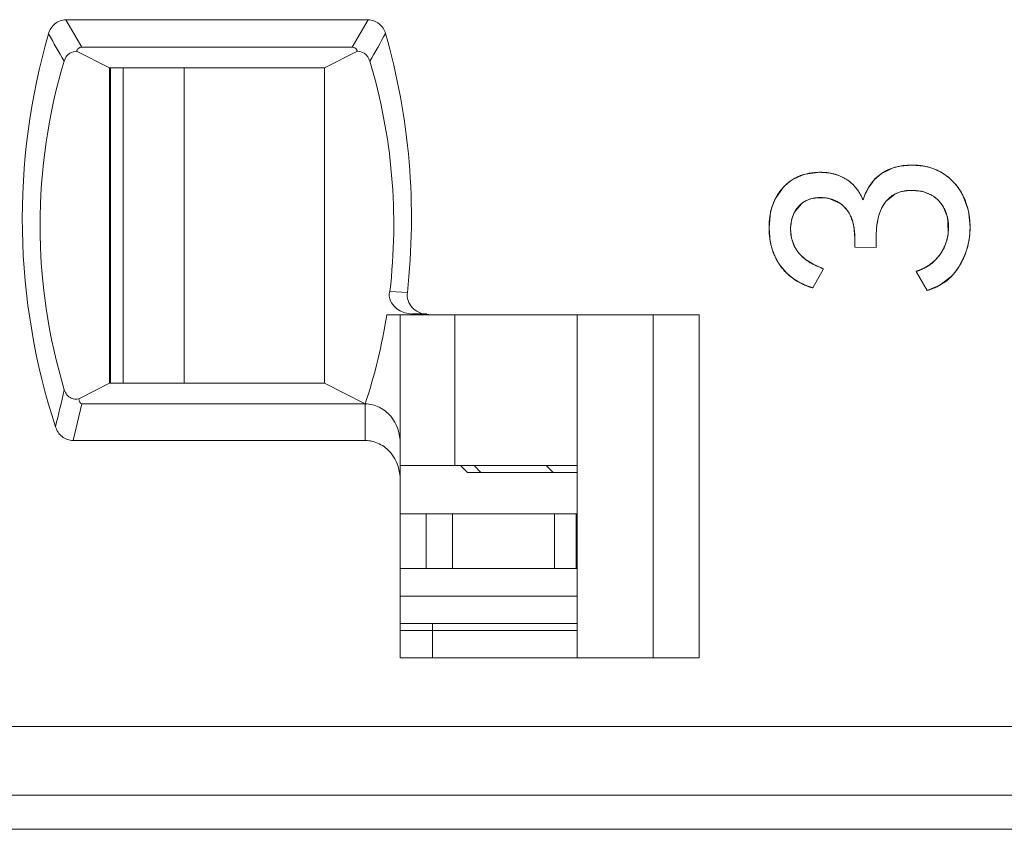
# Model space of a CAD drawing. Header units: inches. Extents: x 1617 to 2044, y 173 to 473.
# Tile 16 of 29: x 1785.98 to 1793.15, y 398.65 to 404.55. Entities that reach past the tile are written whole.
import ezdxf

# ---------------------------------------------------------------- set-up
doc = ezdxf.new("R2010")
doc.units = ezdxf.units.IN
doc.header["$LTSCALE"] = 23.1
doc.header["$MEASUREMENT"] = 0
doc.layers.get('0').update_dxf_attribs({"lineweight": 18})
for name, color, linetype, lineweight in [('1_27', 7, 'Continuous', 18), ('1_33', 7, 'Continuous', 18), ('1_47', 7, 'Continuous', 18), ('1_6', 7, 'Continuous', 18)]:
    doc.layers.add(name, color=color, linetype=linetype, lineweight=lineweight)

msp = doc.modelspace()

# ---------------------------------------------------------------- linework, layer by layer
at = {"color": 0, "linetype": 'Continuous', "lineweight": 0}
for p, q in [((1792.3914, 403.4869), (1792.4799, 403.4947)), ((1792.4799, 403.4947), (1792.5683, 403.487)), ((1791.6161, 403.3927), (1791.6735, 403.42)), ((1791.7045, 403.4296), (1791.8105, 403.4423)), ((1791.8105, 403.4423), (1791.8802, 403.4366)), ((1792.2066, 403.3887), (1792.2548, 403.4317)), ((1792.2548, 403.4317), (1792.3412, 403.4743)), ((1792.3412, 403.4743), (1792.3914, 403.4869)), ((1792.5683, 403.487), (1792.6186, 403.4745)), ((1792.0473, 403.3553), (1792.089, 403.3049)), ((1792.1614, 403.3271), (1792.1931, 403.373)), ((1791.4847, 403.2518), (1791.5408, 403.3317)), ((1792.089, 403.3049), (1792.1228, 403.2406)), ((1792.3553, 403.2838), (1792.2915, 403.2321)), ((1792.3838, 403.2961), (1792.3553, 403.2838)), ((1792.4401, 403.3084), (1792.3938, 403.2993)), ((1792.4779, 403.3104), (1792.4678, 403.3102)), ((1792.5375, 403.3056), (1792.4779, 403.3104)), ((1792.6212, 403.2764), (1792.5579, 403.3014)), ((1791.4586, 403.188), (1791.4847, 403.2518)), ((1791.6741, 403.2133), (1791.6217, 403.1486)), ((1791.8549, 403.2551), (1791.7955, 403.2575)), ((1791.9562, 403.2157), (1791.8821, 403.2496)), ((1792.8534, 403.2677), (1792.8868, 403.1772)), ((1791.4379, 403.0388), (1791.4495, 403.1531)), ((1791.6217, 403.1486), (1791.6019, 403.0934)), ((1792.0019, 403.1724), (1791.9791, 403.1972)), ((1792.7332, 403.1276), (1792.7175, 403.1698)), ((1792.8949, 403.1393), (1792.9028, 403.0426)), ((1791.6019, 403.0934), (1791.5958, 403.0498)), ((1792.7421, 402.9871), (1792.7417, 403.0892)), ((1791.4472, 402.9367), (1791.4379, 403.0388)), ((1791.5951, 403.0291), (1791.6021, 402.9623)), ((1792.0627, 402.965), (1792.0554, 403.0462)), ((1791.6021, 402.9623), (1791.6227, 402.9039)), ((1792.0627, 402.8971), (1792.0627, 402.965)), ((1792.2179, 402.9553), (1792.2179, 402.8952)), ((1791.6572, 402.8515), (1791.7046, 402.8068)), ((1792.2179, 402.8952), (1792.0627, 402.8971)), ((1791.7046, 402.8068), (1791.7641, 402.7696)), ((1792.8672, 402.8457), (1792.8233, 402.7565)), ((1791.5698, 402.7058), (1791.5184, 402.7642)), ((1791.7561, 402.6003), (1791.8357, 402.74)), ((1791.7641, 402.7696), (1791.8357, 402.74)), ((1792.5109, 402.7206), (1792.5905, 402.5809)), ((1792.8233, 402.7565), (1792.7846, 402.7034)), ((1792.7648, 402.6819), (1792.6833, 402.6195)), ((1792.6833, 402.6195), (1792.5905, 402.5809)), ((1743.2702, 398.6545), (1839.8702, 398.6545))]:
    msp.add_line(p, q, dxfattribs=at)
for centre, radius, start, end in [((1791.7914, 403.0918), 0.3488, 104.41491, 109.74637), ((1791.8209, 403.0864), 0.3552, 75.32345, 80.39287), ((1791.8248, 403.1022), 0.3389, 72.58494, 75.28185), ((1791.825, 403.1029), 0.3381, 69.59014, 72.58604), ((1792.5004, 403.1054), 0.3875, 68.50676, 72.23662), ((1792.5042, 403.1145), 0.3777, 57.37494, 68.54485), ((1792.5037, 403.1146), 0.3779, 51.70152, 57.30197), ((1791.7941, 403.0964), 0.3457, 120.99997, 137.11039), ((1791.8286, 403.1117), 0.3287, 58.82337, 69.63844), ((1792.4607, 403.1569), 0.344, 137.62359, 141.0718), ((1792.4925, 403.1003), 0.3961, 47.16581, 51.71036), ((1792.4849, 403.092), 0.4072, 45.14671, 47.17794), ((1792.4752, 403.0825), 0.4209, 37.74566, 45.11987), ((1792.5336, 403.1096), 0.4312, 153.97393, 162.31498), ((1792.5229, 403.1147), 0.4193, 152.05273, 153.95544), ((1792.5142, 403.1193), 0.4095, 149.49886, 152.05599), ((1792.4566, 403.086), 0.2223, 106.39398, 109.11883), ((1792.4749, 402.9896), 0.3207, 94.76018, 96.22023), ((1792.4764, 402.9708), 0.3396, 93.28301, 94.75951), ((1792.4777, 402.9476), 0.3628, 91.57087, 93.27972), ((1792.4882, 403.0145), 0.2953, 76.34937, 80.38255), ((1792.4672, 403.0761), 0.4311, 34.96467, 37.7683), ((1792.4648, 403.0744), 0.434, 31.33741, 34.9651), ((1792.4655, 403.0748), 0.4332, 26.43538, 31.34118), ((1791.7973, 403.0602), 0.1965, 120.00742, 128.82935), ((1791.8183, 402.9991), 0.2586, 75.71008, 81.87591), ((1791.8301, 403.0362), 0.2194, 47.22115, 54.90907), ((1791.8758, 403.0605), 0.4362, 165.1186, 167.74641), ((1791.8514, 403.0669), 0.411, 162.87738, 165.11325), ((1792.4761, 403.0577), 0.2662, 24.90363, 29.22876), ((1792.4011, 403.0537), 0.5012, 9.84201, 14.26635), ((1792.4302, 403.0406), 0.3152, 11.51694, 16.03646), ((1792.4197, 403.0383), 0.326, 8.97293, 11.52952), ((1791.9262, 403.029), 0.3311, 176.39762, 179.99231), ((1792.3202, 403.0448), 0.5826, 350.27643, 359.7788), ((1791.9358, 403.0301), 0.4974, 190.82924, 194.07814), ((1792.4159, 403.0354), 0.3298, 337.18608, 351.56659), ((1792.3382, 403.0419), 0.5644, 346.9481, 349.33793), ((1792.3326, 403.043), 0.5701, 349.33536, 350.24952), ((1791.8527, 403.0181), 0.2569, 206.40725, 220.43819), ((1792.372, 403.0321), 0.5291, 339.37279, 340.18045), ((1792.356, 403.0375), 0.5461, 340.21122, 346.97381), ((1792.4025, 403.0565), 0.3531, 303.65466, 308.258), ((1792.4079, 403.0498), 0.3445, 308.24089, 315.19484), ((1791.8655, 403.0226), 0.4333, 226.96725, 231.56523), ((1792.4094, 403.0415), 0.3366, 287.55818, 294.52059), ((1792.4043, 403.053), 0.3492, 294.49665, 298.65341), ((1792.402, 403.0572), 0.354, 298.65087, 303.65963), ((1792.4778, 402.9646), 0.4029, 315.43075, 319.58525), ((1791.883, 403.0449), 0.4617, 231.58762, 238.89483), ((1791.8908, 403.0572), 0.4762, 238.85918, 239.85862), ((1791.8928, 403.0607), 0.4803, 239.86063, 242.54544), ((1791.8942, 403.0635), 0.4834, 242.5443, 245.71035), ((1791.8915, 403.057), 0.4763, 245.68754, 253.48739)]:
    msp.add_arc(centre, radius, start, end, dxfattribs=at)
for points, knots in [([(1792.4799, 403.4947), (1792.4688, 403.4947), (1792.4469, 403.494), (1792.4154, 403.4911), (1792.3903, 403.487), (1792.3709, 403.4827), (1792.3566, 403.479), (1792.3427, 403.4748), (1792.3292, 403.4702), (1792.3159, 403.465), (1792.3052, 403.4603), (1792.2967, 403.4563), (1792.2905, 403.4531), (1792.2843, 403.4499), (1792.2793, 403.447), (1792.2753, 403.4447), (1792.2723, 403.4429), (1792.2693, 403.4411), (1792.2664, 403.4393), (1792.2639, 403.4378), (1792.262, 403.4365), (1792.2606, 403.4356), (1792.2594, 403.4348), (1792.2584, 403.4341), (1792.2577, 403.4336), (1792.257, 403.4332), (1792.2564, 403.4327), (1792.2559, 403.4324), (1792.2556, 403.4322), (1792.2554, 403.4321), (1792.2552, 403.4319), (1792.255, 403.4318), (1792.2549, 403.4318), (1792.2549, 403.4317), (1792.2548, 403.4317), (1792.2548, 403.4317)], [0, 0, 0, 0, 0.125, 0.25, 0.375, 0.437501, 0.500001, 0.562501, 0.625001, 0.687501, 0.750001, 0.781251, 0.812501, 0.843751, 0.875001, 0.890626, 0.906251, 0.921876, 0.937501, 0.953126, 0.960939, 0.968751, 0.976564, 0.98047, 0.984376, 0.988282, 0.992189, 0.994142, 0.996095, 0.997071, 0.998048, 0.999025, 0.999513, 0.999757, 1, 1, 1, 1]), ([(1792.7078, 403.4326), (1792.6998, 403.4378), (1792.6834, 403.4475), (1792.6578, 403.4601), (1792.6354, 403.469), (1792.617, 403.4751), (1792.6029, 403.4792), (1792.5885, 403.4829), (1792.5738, 403.486), (1792.5589, 403.4887), (1792.5462, 403.4905), (1792.5359, 403.4917), (1792.5281, 403.4925), (1792.5203, 403.4932), (1792.5137, 403.4936), (1792.5083, 403.4939), (1792.5043, 403.4941), (1792.5003, 403.4943), (1792.4963, 403.4944), (1792.4929, 403.4945), (1792.4902, 403.4946), (1792.4881, 403.4946), (1792.4864, 403.4946), (1792.4851, 403.4947), (1792.484, 403.4947), (1792.483, 403.4947), (1792.4821, 403.4947), (1792.4815, 403.4947), (1792.481, 403.4947), (1792.4807, 403.4947), (1792.4804, 403.4947), (1792.4802, 403.4947), (1792.4801, 403.4947), (1792.48, 403.4947), (1792.4799, 403.4947), (1792.4799, 403.4947)], [0, 0, 0, 0, 0.125, 0.25, 0.375, 0.437501, 0.500001, 0.562501, 0.625001, 0.687501, 0.750001, 0.781251, 0.812501, 0.843751, 0.875001, 0.890626, 0.906251, 0.921876, 0.937501, 0.953126, 0.960939, 0.968751, 0.976564, 0.98047, 0.984376, 0.988282, 0.992189, 0.994142, 0.996095, 0.997071, 0.998048, 0.999025, 0.999513, 0.999757, 1, 1, 1, 1]), ([(1791.8105, 403.4423), (1791.7966, 403.4423), (1791.7694, 403.4411), (1791.7307, 403.436), (1791.7001, 403.4288), (1791.6766, 403.4213), (1791.6595, 403.4148), (1791.6429, 403.4075), (1791.6268, 403.3993), (1791.6112, 403.3902), (1791.5986, 403.3819), (1791.5888, 403.3748), (1791.5816, 403.3693), (1791.5745, 403.3636), (1791.5687, 403.3587), (1791.5641, 403.3546), (1791.5606, 403.3515), (1791.5573, 403.3483), (1791.5539, 403.3451), (1791.5511, 403.3424), (1791.5489, 403.3402), (1791.5473, 403.3385), (1791.5459, 403.3371), (1791.5449, 403.336), (1791.544, 403.3351), (1791.5432, 403.3343), (1791.5426, 403.3336), (1791.542, 403.333), (1791.5417, 403.3326), (1791.5414, 403.3323), (1791.5412, 403.3321), (1791.5411, 403.3319), (1791.5409, 403.3318), (1791.5409, 403.3317), (1791.5408, 403.3317), (1791.5408, 403.3317), (1791.5408, 403.3317)], [0, 0, 0, 0, 0.125, 0.25, 0.375, 0.437501, 0.500001, 0.562501, 0.625001, 0.687501, 0.750001, 0.781251, 0.812501, 0.843751, 0.875001, 0.890626, 0.906251, 0.921876, 0.937501, 0.953126, 0.960939, 0.968751, 0.976564, 0.98047, 0.984376, 0.988282, 0.992189, 0.994142, 0.996095, 0.997071, 0.998048, 0.999025, 0.999513, 0.999757, 0.999997, 1, 1, 1, 1]), ([(1791.9987, 403.3929), (1791.9919, 403.397), (1791.9781, 403.4047), (1791.9565, 403.4148), (1791.9379, 403.4219), (1791.9226, 403.4267), (1791.9109, 403.43), (1791.8991, 403.4329), (1791.887, 403.4354), (1791.8747, 403.4375), (1791.8644, 403.439), (1791.856, 403.4399), (1791.8496, 403.4406), (1791.8432, 403.4411), (1791.8379, 403.4415), (1791.8335, 403.4417), (1791.8303, 403.4419), (1791.827, 403.442), (1791.8238, 403.4421), (1791.821, 403.4422), (1791.8188, 403.4422), (1791.8172, 403.4422), (1791.8158, 403.4423), (1791.8147, 403.4423), (1791.8138, 403.4423), (1791.813, 403.4423), (1791.8123, 403.4423), (1791.8118, 403.4423), (1791.8114, 403.4423), (1791.8111, 403.4423), (1791.8109, 403.4423), (1791.8108, 403.4423), (1791.8106, 403.4423), (1791.8106, 403.4423), (1791.8105, 403.4423), (1791.8105, 403.4423)], [0, 0, 0, 0, 0.125, 0.25, 0.375, 0.4375, 0.500001, 0.562501, 0.625001, 0.687501, 0.750001, 0.781251, 0.812501, 0.843751, 0.875001, 0.890626, 0.906251, 0.921876, 0.937501, 0.953126, 0.960939, 0.968751, 0.976564, 0.98047, 0.984376, 0.988282, 0.992189, 0.994142, 0.996095, 0.997071, 0.998048, 0.999024, 0.999513, 0.999757, 1, 1, 1, 1]), ([(1792.8534, 403.2677), (1792.8493, 403.2763), (1792.8406, 403.293), (1792.826, 403.3168), (1792.8127, 403.3356), (1792.8013, 403.35), (1792.7923, 403.3604), (1792.7831, 403.3706), (1792.7734, 403.3804), (1792.7634, 403.3899), (1792.7548, 403.3976), (1792.7477, 403.4035), (1792.7422, 403.4079), (1792.7367, 403.4122), (1792.7321, 403.4158), (1792.7283, 403.4185), (1792.7254, 403.4206), (1792.7226, 403.4227), (1792.7197, 403.4247), (1792.7172, 403.4264), (1792.7153, 403.4277), (1792.7138, 403.4287), (1792.7125, 403.4295), (1792.7116, 403.4301), (1792.7108, 403.4306), (1792.7101, 403.4311), (1792.7094, 403.4315), (1792.7089, 403.4319), (1792.7086, 403.4321), (1792.7084, 403.4322), (1792.7082, 403.4323), (1792.708, 403.4324), (1792.7079, 403.4325), (1792.7079, 403.4325), (1792.7078, 403.4326), (1792.7078, 403.4326)], [0, 0, 0, 0, 0.125, 0.25, 0.375, 0.437501, 0.500001, 0.562501, 0.625001, 0.687501, 0.750001, 0.781251, 0.812501, 0.843751, 0.875001, 0.890626, 0.906251, 0.921876, 0.937501, 0.953126, 0.960939, 0.968751, 0.976564, 0.98047, 0.984376, 0.988282, 0.992189, 0.994142, 0.996095, 0.997071, 0.998048, 0.999025, 0.999513, 0.999757, 1, 1, 1, 1]), ([(1792.1228, 403.2406), (1792.1193, 403.2491), (1792.1118, 403.2657), (1792.0993, 403.2889), (1792.0879, 403.3069), (1792.0781, 403.3204), (1792.0705, 403.3301), (1792.0626, 403.3394), (1792.0544, 403.3483), (1792.0459, 403.3568), (1792.0385, 403.3635), (1792.0325, 403.3687), (1792.0279, 403.3725), (1792.0232, 403.3761), (1792.0193, 403.3791), (1792.0161, 403.3814), (1792.0137, 403.3831), (1792.0112, 403.3848), (1792.0088, 403.3865), (1792.0067, 403.3879), (1792.005, 403.3889), (1792.0038, 403.3897), (1792.0027, 403.3904), (1792.0019, 403.3909), (1792.0013, 403.3913), (1792.0006, 403.3917), (1792.0001, 403.392), (1791.9997, 403.3923), (1791.9994, 403.3925), (1791.9992, 403.3926), (1791.999, 403.3927), (1791.9989, 403.3928), (1791.9988, 403.3928), (1791.9988, 403.3929), (1791.9987, 403.3929), (1791.9987, 403.3929), (1791.9987, 403.3929)], [0, 0, 0, 0, 0.125, 0.25, 0.375, 0.437501, 0.500001, 0.562501, 0.625001, 0.687501, 0.750001, 0.781251, 0.812501, 0.843751, 0.875001, 0.890626, 0.906251, 0.921876, 0.937501, 0.953126, 0.960939, 0.968751, 0.976564, 0.98047, 0.984376, 0.988282, 0.992189, 0.994142, 0.996095, 0.997072, 0.998048, 0.999025, 0.999513, 0.999757, 0.999996, 1, 1, 1, 1]), ([(1791.5408, 403.3317), (1791.5322, 403.3225), (1791.5162, 403.3033), (1791.4953, 403.2723), (1791.4805, 403.2446), (1791.4703, 403.2213), (1791.4635, 403.2033), (1791.4575, 403.1847), (1791.4523, 403.1656), (1791.4478, 403.1459), (1791.4448, 403.129), (1791.4428, 403.1152), (1791.4415, 403.1047), (1791.4404, 403.0941), (1791.4396, 403.0851), (1791.4391, 403.0778), (1791.4388, 403.0724), (1791.4385, 403.0669), (1791.4383, 403.0613), (1791.4382, 403.0567), (1791.4381, 403.0529), (1791.438, 403.0501), (1791.438, 403.0478), (1791.438, 403.0459), (1791.4379, 403.0445), (1791.4379, 403.0431), (1791.4379, 403.0419), (1791.4379, 403.0409), (1791.4379, 403.0403), (1791.4379, 403.0399), (1791.4379, 403.0395), (1791.4379, 403.0392), (1791.4379, 403.039), (1791.4379, 403.0389), (1791.4379, 403.0388), (1791.4379, 403.0388)], [0, 0, 0, 0, 0.125, 0.25, 0.375, 0.437501, 0.500001, 0.562501, 0.625001, 0.687501, 0.750001, 0.781251, 0.812501, 0.843751, 0.875001, 0.890626, 0.906251, 0.921876, 0.937501, 0.953126, 0.960939, 0.968751, 0.976564, 0.98047, 0.984376, 0.988282, 0.992189, 0.994142, 0.996095, 0.997072, 0.998048, 0.999025, 0.999513, 0.999757, 1, 1, 1, 1]), ([(1792.2179, 402.9553), (1792.2179, 402.9849), (1792.2206, 403.0404), (1792.2328, 403.1125), (1792.2497, 403.1633), (1792.2674, 403.1985), (1792.2826, 403.2221), (1792.2999, 403.2429), (1792.3192, 403.2609), (1792.3405, 403.2762), (1792.3599, 403.2866), (1792.3765, 403.2935), (1792.3895, 403.298), (1792.4029, 403.3018), (1792.4146, 403.3044), (1792.4241, 403.3062), (1792.4314, 403.3073), (1792.4389, 403.3082), (1792.4464, 403.309), (1792.4528, 403.3095), (1792.458, 403.3098), (1792.4619, 403.31), (1792.4652, 403.3102), (1792.4679, 403.3103), (1792.4699, 403.3103), (1792.4719, 403.3103), (1792.4735, 403.3104), (1792.4749, 403.3104), (1792.4757, 403.3104), (1792.4764, 403.3104), (1792.4769, 403.3104), (1792.4773, 403.3104), (1792.4776, 403.3104), (1792.4778, 403.3104), (1792.4779, 403.3104), (1792.4779, 403.3104), (1792.4779, 403.3104)], [0, 0, 0, 0, 0.125, 0.25, 0.375, 0.4375, 0.5, 0.5625, 0.625, 0.6875, 0.75, 0.78125, 0.8125, 0.84375, 0.875, 0.890625, 0.90625, 0.921875, 0.9375, 0.953125, 0.960938, 0.96875, 0.976563, 0.980469, 0.984375, 0.988282, 0.992188, 0.994141, 0.996094, 0.997071, 0.998047, 0.999024, 0.999512, 0.999756, 0.999997, 1, 1, 1, 1]), ([(1792.4779, 403.3104), (1792.4884, 403.3104), (1792.5089, 403.3096), (1792.5378, 403.306), (1792.5605, 403.301), (1792.5778, 403.2958), (1792.5903, 403.2913), (1792.6024, 403.2863), (1792.614, 403.2806), (1792.6253, 403.2743), (1792.6343, 403.2686), (1792.6413, 403.2637), (1792.6464, 403.2599), (1792.6514, 403.2559), (1792.6555, 403.2525), (1792.6587, 403.2496), (1792.6611, 403.2475), (1792.6635, 403.2453), (1792.6658, 403.2431), (1792.6678, 403.2412), (1792.6693, 403.2397), (1792.6704, 403.2385), (1792.6714, 403.2375), (1792.6721, 403.2367), (1792.6727, 403.2362), (1792.6732, 403.2356), (1792.6737, 403.2351), (1792.6741, 403.2347), (1792.6743, 403.2344), (1792.6745, 403.2342), (1792.6746, 403.2341), (1792.6748, 403.234), (1792.6748, 403.2339), (1792.6749, 403.2338), (1792.6749, 403.2338), (1792.6749, 403.2338)], [0, 0, 0, 0, 0.125, 0.25, 0.375, 0.437501, 0.500001, 0.562501, 0.625001, 0.687501, 0.750001, 0.781251, 0.812501, 0.843751, 0.875001, 0.890626, 0.906251, 0.921876, 0.937501, 0.953126, 0.960939, 0.968751, 0.976564, 0.98047, 0.984376, 0.988282, 0.992189, 0.994142, 0.996095, 0.997072, 0.998048, 0.999025, 0.999513, 0.999757, 1, 1, 1, 1]), ([(1791.6533, 403.194), (1791.6582, 403.1993), (1791.6683, 403.2093), (1791.685, 403.2223), (1791.7, 403.2315), (1791.7127, 403.2378), (1791.7226, 403.2421), (1791.7329, 403.2458), (1791.7434, 403.2491), (1791.7544, 403.2518), (1791.7638, 403.2537), (1791.7715, 403.2549), (1791.7773, 403.2558), (1791.7833, 403.2564), (1791.7883, 403.2569), (1791.7924, 403.2572), (1791.7954, 403.2574), (1791.7985, 403.2576), (1791.8016, 403.2577), (1791.8043, 403.2578), (1791.8064, 403.2579), (1791.8079, 403.2579), (1791.8093, 403.2579), (1791.8103, 403.258), (1791.8111, 403.258), (1791.8119, 403.258), (1791.8126, 403.258), (1791.8131, 403.258), (1791.8134, 403.258), (1791.8137, 403.258), (1791.8139, 403.258), (1791.8141, 403.258), (1791.8142, 403.258), (1791.8143, 403.258), (1791.8143, 403.258), (1791.8143, 403.258)], [0, 0, 0, 0, 0.125, 0.25, 0.375, 0.437501, 0.500001, 0.562501, 0.625001, 0.687501, 0.750001, 0.781251, 0.812501, 0.843751, 0.875001, 0.890626, 0.906251, 0.921876, 0.937501, 0.953126, 0.960939, 0.968751, 0.976564, 0.98047, 0.984376, 0.988282, 0.992189, 0.994142, 0.996095, 0.997071, 0.998048, 0.999025, 0.999513, 0.999757, 1, 1, 1, 1]), ([(1791.7955, 403.2575), (1791.7705, 403.2561), (1791.737, 403.2497), (1791.7066, 403.2348), (1791.699, 403.2304)], [0, 0, 0, 0, 0.739284, 1, 1, 1, 1]), ([(1791.8143, 403.258), (1791.8234, 403.258), (1791.8411, 403.2572), (1791.8665, 403.2537), (1791.8866, 403.2488), (1791.9021, 403.2438), (1791.9134, 403.2394), (1791.9244, 403.2344), (1791.9351, 403.2289), (1791.9455, 403.2228), (1791.9539, 403.2172), (1791.9604, 403.2124), (1791.9653, 403.2087), (1791.9701, 403.2048), (1791.974, 403.2015), (1791.9771, 403.1987), (1791.9794, 403.1966), (1791.9817, 403.1945), (1791.9839, 403.1923), (1791.9858, 403.1905), (1791.9873, 403.189), (1791.9884, 403.1879), (1791.9893, 403.1869), (1791.9901, 403.1862), (1791.9906, 403.1856), (1791.9912, 403.185), (1791.9916, 403.1845), (1791.992, 403.1842), (1791.9922, 403.1839), (1791.9924, 403.1837), (1791.9925, 403.1836), (1791.9927, 403.1835), (1791.9927, 403.1834), (1791.9928, 403.1833), (1791.9928, 403.1833), (1791.9928, 403.1833)], [0, 0, 0, 0, 0.125, 0.25, 0.375001, 0.437501, 0.500001, 0.562501, 0.625001, 0.687501, 0.750001, 0.781251, 0.812501, 0.843751, 0.875001, 0.890626, 0.906251, 0.921876, 0.937501, 0.953126, 0.960939, 0.968751, 0.976564, 0.98047, 0.984376, 0.988283, 0.992189, 0.994142, 0.996095, 0.997072, 0.998048, 0.999025, 0.999513, 0.999757, 1, 1, 1, 1]), ([(1792.2915, 403.2321), (1792.2885, 403.2287), (1792.2278, 403.1536), (1792.2179, 403.0467), (1792.2179, 402.9553)], [0, 0, 0, 0, 0.046857, 1, 1, 1, 1]), ([(1792.7083, 403.1877), (1792.699, 403.2044), (1792.6745, 403.2386), (1792.641, 403.2649), (1792.6212, 403.2764)], [0, 0, 0, 0, 0.453553, 1, 1, 1, 1]), ([(1792.6749, 403.2338), (1792.6808, 403.2274), (1792.6919, 403.2142), (1792.7063, 403.1933), (1792.7164, 403.1749), (1792.7234, 403.1595), (1792.7281, 403.1477), (1792.7323, 403.1356), (1792.7359, 403.1232), (1792.7389, 403.1105), (1792.741, 403.0997), (1792.7424, 403.0909), (1792.7433, 403.0842), (1792.744, 403.0775), (1792.7445, 403.0718), (1792.7449, 403.0672), (1792.7451, 403.0637), (1792.7453, 403.0603), (1792.7454, 403.0568), (1792.7455, 403.0538), (1792.7456, 403.0515), (1792.7456, 403.0497), (1792.7457, 403.0482), (1792.7457, 403.047), (1792.7457, 403.0462), (1792.7457, 403.0453), (1792.7457, 403.0445), (1792.7457, 403.0439), (1792.7457, 403.0436), (1792.7457, 403.0433), (1792.7457, 403.043), (1792.7457, 403.0428), (1792.7457, 403.0427), (1792.7457, 403.0426), (1792.7457, 403.0426), (1792.7457, 403.0426), (1792.7457, 403.0426)], [0, 0, 0, 0, 0.125, 0.25, 0.375, 0.437501, 0.500001, 0.562501, 0.625001, 0.687501, 0.750001, 0.781251, 0.812501, 0.843751, 0.875001, 0.890626, 0.906251, 0.921876, 0.937501, 0.953126, 0.960939, 0.968751, 0.976564, 0.98047, 0.984376, 0.988282, 0.992189, 0.994142, 0.996095, 0.997072, 0.998048, 0.999025, 0.999513, 0.999757, 0.999991, 1, 1, 1, 1]), ([(1792.9028, 403.0426), (1792.9028, 403.0528), (1792.9023, 403.0729), (1792.9, 403.1026), (1792.8968, 403.1268), (1792.8934, 403.1459), (1792.8906, 403.16), (1792.8873, 403.174), (1792.8836, 403.1879), (1792.8796, 403.2016), (1792.8759, 403.2128), (1792.8727, 403.2218), (1792.8702, 403.2285), (1792.8677, 403.2351), (1792.8655, 403.2406), (1792.8637, 403.245), (1792.8623, 403.2482), (1792.8609, 403.2515), (1792.8594, 403.2548), (1792.8582, 403.2575), (1792.8572, 403.2596), (1792.8565, 403.2612), (1792.8558, 403.2626), (1792.8553, 403.2637), (1792.855, 403.2645), (1792.8546, 403.2653), (1792.8543, 403.2659), (1792.854, 403.2665), (1792.8538, 403.2668), (1792.8537, 403.2671), (1792.8536, 403.2673), (1792.8535, 403.2674), (1792.8535, 403.2676), (1792.8534, 403.2676), (1792.8534, 403.2677), (1792.8534, 403.2677)], [0, 0, 0, 0, 0.125, 0.25, 0.375, 0.437501, 0.500001, 0.562501, 0.625001, 0.687501, 0.750001, 0.781251, 0.812501, 0.843751, 0.875001, 0.890626, 0.906251, 0.921876, 0.937501, 0.953126, 0.960939, 0.968751, 0.976564, 0.98047, 0.984376, 0.988282, 0.992189, 0.994142, 0.996095, 0.997071, 0.998048, 0.999025, 0.999513, 0.999757, 1, 1, 1, 1]), ([(1791.5951, 403.0291), (1791.5951, 403.0375), (1791.5957, 403.0539), (1791.5985, 403.0774), (1791.6022, 403.096), (1791.6062, 403.1103), (1791.6096, 403.1208), (1791.6135, 403.1309), (1791.6178, 403.1408), (1791.6226, 403.1504), (1791.6269, 403.1582), (1791.6306, 403.1642), (1791.6335, 403.1687), (1791.6365, 403.1731), (1791.6391, 403.1767), (1791.6413, 403.1795), (1791.6429, 403.1817), (1791.6446, 403.1838), (1791.6463, 403.1858), (1791.6477, 403.1876), (1791.6489, 403.1889), (1791.6497, 403.1899), (1791.6505, 403.1908), (1791.6511, 403.1915), (1791.6515, 403.192), (1791.652, 403.1925), (1791.6523, 403.1929), (1791.6526, 403.1932), (1791.6528, 403.1934), (1791.653, 403.1936), (1791.6531, 403.1937), (1791.6532, 403.1938), (1791.6533, 403.1939), (1791.6533, 403.1939), (1791.6533, 403.194), (1791.6533, 403.194)], [0, 0, 0, 0, 0.125, 0.25, 0.375, 0.4375, 0.500001, 0.562501, 0.625001, 0.687501, 0.750001, 0.781251, 0.812501, 0.843751, 0.875001, 0.890626, 0.906251, 0.921876, 0.937501, 0.953126, 0.960939, 0.968751, 0.976564, 0.98047, 0.984376, 0.988282, 0.992189, 0.994142, 0.996095, 0.997071, 0.998048, 0.999025, 0.999513, 0.999757, 1, 1, 1, 1]), ([(1791.9928, 403.1833), (1791.9986, 403.1771), (1792.0096, 403.1639), (1792.0238, 403.142), (1792.0338, 403.122), (1792.0407, 403.1048), (1792.0453, 403.0915), (1792.0494, 403.0776), (1792.053, 403.0631), (1792.056, 403.0481), (1792.058, 403.0352), (1792.0594, 403.0246), (1792.0603, 403.0165), (1792.061, 403.0082), (1792.0615, 403.0012), (1792.0619, 402.9956), (1792.0621, 402.9913), (1792.0623, 402.987), (1792.0624, 402.9827), (1792.0625, 402.979), (1792.0626, 402.9761), (1792.0627, 402.9739), (1792.0627, 402.9721), (1792.0627, 402.9706), (1792.0627, 402.9695), (1792.0627, 402.9683), (1792.0627, 402.9674), (1792.0627, 402.9667), (1792.0627, 402.9662), (1792.0627, 402.9658), (1792.0627, 402.9655), (1792.0627, 402.9653), (1792.0627, 402.9651), (1792.0627, 402.9651), (1792.0627, 402.965), (1792.0627, 402.965)], [0, 0, 0, 0, 0.125, 0.25, 0.375001, 0.437501, 0.500001, 0.562501, 0.625001, 0.687501, 0.750001, 0.781251, 0.812501, 0.843751, 0.875001, 0.890626, 0.906252, 0.921877, 0.937502, 0.953127, 0.960939, 0.968752, 0.976564, 0.98047, 0.984377, 0.988283, 0.992189, 0.994142, 0.996095, 0.997072, 0.998049, 0.999025, 0.999513, 0.999758, 1, 1, 1, 1]), ([(1791.4379, 403.0388), (1791.4379, 403.0257), (1791.4388, 402.9999), (1791.4425, 402.9625), (1791.4478, 402.9323), (1791.4532, 402.9088), (1791.458, 402.8915), (1791.4633, 402.8745), (1791.4693, 402.8578), (1791.4759, 402.8414), (1791.4819, 402.828), (1791.4871, 402.8175), (1791.4911, 402.8096), (1791.4952, 402.8018), (1791.4988, 402.7954), (1791.5018, 402.7903), (1791.504, 402.7866), (1791.5063, 402.7828), (1791.5087, 402.779), (1791.5107, 402.7759), (1791.5123, 402.7734), (1791.5135, 402.7716), (1791.5145, 402.77), (1791.5153, 402.7688), (1791.5159, 402.7679), (1791.5165, 402.7669), (1791.5171, 402.7662), (1791.5175, 402.7656), (1791.5177, 402.7652), (1791.5179, 402.7649), (1791.5181, 402.7646), (1791.5182, 402.7645), (1791.5183, 402.7643), (1791.5184, 402.7643), (1791.5184, 402.7642), (1791.5184, 402.7642), (1791.5184, 402.7642)], [0, 0, 0, 0, 0.125, 0.25, 0.375, 0.4375, 0.500001, 0.562501, 0.625001, 0.687501, 0.750001, 0.781251, 0.812501, 0.843751, 0.875001, 0.890626, 0.906251, 0.921876, 0.937501, 0.953126, 0.960939, 0.968751, 0.976564, 0.98047, 0.984376, 0.988282, 0.992189, 0.994142, 0.996095, 0.997071, 0.998048, 0.999025, 0.999513, 0.999757, 0.999976, 1, 1, 1, 1]), ([(1791.6572, 402.8515), (1791.652, 402.8575), (1791.6423, 402.87), (1791.6297, 402.8897), (1791.6208, 402.9069), (1791.6147, 402.9212), (1791.6106, 402.9322), (1791.6069, 402.9434), (1791.6038, 402.9549), (1791.6011, 402.9666), (1791.5993, 402.9766), (1791.5981, 402.9847), (1791.5973, 402.9909), (1791.5966, 402.9971), (1791.5962, 403.0023), (1791.5959, 403.0065), (1791.5957, 403.0097), (1791.5955, 403.0129), (1791.5954, 403.0161), (1791.5953, 403.0188), (1791.5952, 403.0209), (1791.5952, 403.0226), (1791.5952, 403.0239), (1791.5951, 403.025), (1791.5951, 403.0258), (1791.5951, 403.0266), (1791.5951, 403.0273), (1791.5951, 403.0279), (1791.5951, 403.0282), (1791.5951, 403.0285), (1791.5951, 403.0287), (1791.5951, 403.0288), (1791.5951, 403.029), (1791.5951, 403.029), (1791.5951, 403.0291), (1791.5951, 403.0291)], [0, 0, 0, 0, 0.125, 0.25, 0.375, 0.437501, 0.500001, 0.562501, 0.625001, 0.687501, 0.750001, 0.781251, 0.812501, 0.843751, 0.875001, 0.890626, 0.906251, 0.921876, 0.937501, 0.953126, 0.960939, 0.968751, 0.976564, 0.98047, 0.984376, 0.988282, 0.992189, 0.994142, 0.996095, 0.997071, 0.998048, 0.999025, 0.999513, 0.999757, 1, 1, 1, 1]), ([(1792.7457, 403.0426), (1792.7457, 403.0339), (1792.7451, 403.0166), (1792.7423, 402.9911), (1792.7385, 402.9702), (1792.7345, 402.9537), (1792.731, 402.9415), (1792.7271, 402.9293), (1792.7227, 402.9173), (1792.7178, 402.9054), (1792.7134, 402.8956), (1792.7096, 402.8878), (1792.7067, 402.8819), (1792.7036, 402.8762), (1792.701, 402.8713), (1792.6988, 402.8675), (1792.6971, 402.8646), (1792.6954, 402.8618), (1792.6937, 402.8589), (1792.6922, 402.8566), (1792.6911, 402.8547), (1792.6902, 402.8532), (1792.6894, 402.8521), (1792.6888, 402.8511), (1792.6884, 402.8504), (1792.6879, 402.8497), (1792.6875, 402.8491), (1792.6872, 402.8486), (1792.687, 402.8483), (1792.6869, 402.8481), (1792.6867, 402.8479), (1792.6867, 402.8478), (1792.6866, 402.8477), (1792.6866, 402.8476), (1792.6865, 402.8476), (1792.6865, 402.8476)], [0, 0, 0, 0, 0.125, 0.25, 0.375, 0.4375, 0.500001, 0.562501, 0.625001, 0.687501, 0.750001, 0.781251, 0.812501, 0.843751, 0.875001, 0.890626, 0.906251, 0.921876, 0.937501, 0.953126, 0.960939, 0.968751, 0.976564, 0.98047, 0.984376, 0.988282, 0.992189, 0.994142, 0.996095, 0.997071, 0.998048, 0.999025, 0.999513, 0.999757, 1, 1, 1, 1]), ([(1792.8233, 402.7565), (1792.8299, 402.7674), (1792.8424, 402.7895), (1792.8585, 402.8234), (1792.8699, 402.8522), (1792.8778, 402.8757), (1792.883, 402.8935), (1792.8877, 402.9114), (1792.8917, 402.9296), (1792.8952, 402.948), (1792.8975, 402.9634), (1792.899, 402.9759), (1792.9, 402.9853), (1792.9009, 402.9947), (1792.9015, 403.0026), (1792.9019, 403.0089), (1792.9021, 403.0137), (1792.9023, 403.0185), (1792.9025, 403.0233), (1792.9026, 403.0273), (1792.9027, 403.0305), (1792.9027, 403.0329), (1792.9028, 403.0349), (1792.9028, 403.0365), (1792.9028, 403.0377), (1792.9028, 403.039), (1792.9028, 403.04), (1792.9028, 403.0408), (1792.9028, 403.0413), (1792.9028, 403.0417), (1792.9028, 403.042), (1792.9028, 403.0422), (1792.9028, 403.0424), (1792.9028, 403.0425), (1792.9028, 403.0426), (1792.9028, 403.0426)], [0, 0, 0, 0, 0.125, 0.25, 0.375, 0.437501, 0.500001, 0.562501, 0.625001, 0.687501, 0.750001, 0.781251, 0.812501, 0.843751, 0.875001, 0.890626, 0.906251, 0.921876, 0.937501, 0.953126, 0.960939, 0.968751, 0.976564, 0.98047, 0.984376, 0.988282, 0.992189, 0.994142, 0.996095, 0.997072, 0.998048, 0.999025, 0.999513, 0.999757, 1, 1, 1, 1]), ([(1791.5184, 402.7642), (1791.4909, 402.8027), (1791.4687, 402.8519), (1791.4548, 402.9032), (1791.4533, 402.9091)], [0, 0, 0, 0, 0.885749, 1, 1, 1, 1]), ([(1791.8357, 402.74), (1791.826, 402.7432), (1791.8072, 402.75), (1791.7806, 402.7613), (1791.7599, 402.7716), (1791.7442, 402.7803), (1791.7328, 402.7872), (1791.7219, 402.7943), (1791.7114, 402.8017), (1791.7013, 402.8093), (1791.6932, 402.8159), (1791.687, 402.8213), (1791.6824, 402.8254), (1791.6779, 402.8296), (1791.6743, 402.8331), (1791.6714, 402.836), (1791.6693, 402.8381), (1791.6672, 402.8403), (1791.6652, 402.8425), (1791.6635, 402.8444), (1791.6622, 402.8459), (1791.6612, 402.847), (1791.6603, 402.8479), (1791.6597, 402.8487), (1791.6592, 402.8492), (1791.6587, 402.8498), (1791.6583, 402.8503), (1791.6579, 402.8506), (1791.6577, 402.8509), (1791.6576, 402.8511), (1791.6575, 402.8512), (1791.6574, 402.8513), (1791.6573, 402.8514), (1791.6573, 402.8514), (1791.6572, 402.8515), (1791.6572, 402.8515)], [0, 0, 0, 0, 0.125, 0.25, 0.375, 0.4375, 0.500001, 0.562501, 0.625001, 0.687501, 0.750001, 0.781251, 0.812501, 0.843751, 0.875001, 0.890626, 0.906251, 0.921876, 0.937501, 0.953126, 0.960939, 0.968751, 0.976564, 0.98047, 0.984376, 0.988282, 0.992189, 0.994142, 0.996095, 0.997071, 0.998048, 0.999025, 0.999513, 0.999757, 1, 1, 1, 1]), ([(1792.6865, 402.8476), (1792.6816, 402.8401), (1792.6711, 402.8256), (1792.6536, 402.8056), (1792.6376, 402.7902), (1792.6238, 402.7788), (1792.6131, 402.7707), (1792.6019, 402.7629), (1792.5902, 402.7556), (1792.5781, 402.7487), (1792.5677, 402.7433), (1792.5591, 402.7392), (1792.5526, 402.7362), (1792.5459, 402.7334), (1792.5403, 402.7311), (1792.5357, 402.7293), (1792.5322, 402.7279), (1792.5288, 402.7267), (1792.5252, 402.7254), (1792.5223, 402.7244), (1792.5199, 402.7235), (1792.5181, 402.7229), (1792.5166, 402.7224), (1792.5154, 402.722), (1792.5145, 402.7217), (1792.5136, 402.7215), (1792.5129, 402.7212), (1792.5123, 402.721), (1792.5119, 402.7209), (1792.5116, 402.7208), (1792.5114, 402.7207), (1792.5112, 402.7207), (1792.511, 402.7206), (1792.511, 402.7206), (1792.5109, 402.7206), (1792.5109, 402.7206)], [0, 0, 0, 0, 0.125, 0.25, 0.375, 0.4375, 0.5, 0.5625, 0.625, 0.6875, 0.75, 0.78125, 0.8125, 0.84375, 0.875, 0.890625, 0.90625, 0.921875, 0.9375, 0.953125, 0.960938, 0.96875, 0.976563, 0.980469, 0.984375, 0.988281, 0.992188, 0.994141, 0.996094, 0.997071, 0.998047, 0.999024, 0.999512, 0.999756, 1, 1, 1, 1]), ([(1792.6523, 402.8071), (1792.6648, 402.8197), (1792.6913, 402.8509), (1792.711, 402.8865), (1792.7199, 402.9076)], [0, 0, 0, 0, 0.434264, 1, 1, 1, 1]), ([(1791.5184, 402.7642), (1791.5251, 402.7544), (1791.5394, 402.7356), (1791.5631, 402.7096), (1791.5848, 402.6897), (1791.6034, 402.675), (1791.618, 402.6644), (1791.6332, 402.6545), (1791.6489, 402.6451), (1791.6653, 402.6362), (1791.6794, 402.6293), (1791.691, 402.624), (1791.6998, 402.6202), (1791.7088, 402.6165), (1791.7165, 402.6136), (1791.7226, 402.6113), (1791.7273, 402.6096), (1791.732, 402.608), (1791.7368, 402.6064), (1791.7407, 402.6051), (1791.744, 402.604), (1791.7464, 402.6033), (1791.7484, 402.6026), (1791.75, 402.6021), (1791.7512, 402.6018), (1791.7524, 402.6014), (1791.7535, 402.6011), (1791.7543, 402.6008), (1791.7548, 402.6007), (1791.7552, 402.6006), (1791.7555, 402.6005), (1791.7558, 402.6004), (1791.7559, 402.6003), (1791.756, 402.6003), (1791.7561, 402.6003), (1791.7561, 402.6003), (1791.7561, 402.6003)], [0, 0, 0, 0, 0.125, 0.25, 0.375, 0.4375, 0.5, 0.5625, 0.625, 0.6875, 0.75, 0.78125, 0.8125, 0.84375, 0.875, 0.890625, 0.90625, 0.921875, 0.9375, 0.953125, 0.960938, 0.96875, 0.976563, 0.980469, 0.984375, 0.988281, 0.992188, 0.994141, 0.996094, 0.997071, 0.998047, 0.999024, 0.999512, 0.999756, 0.999997, 1, 1, 1, 1]), ([(1792.5905, 402.5809), (1792.6033, 402.5846), (1792.628, 402.5929), (1792.6629, 402.6081), (1792.69, 402.623), (1792.7106, 402.6363), (1792.7254, 402.6469), (1792.7397, 402.6582), (1792.7534, 402.6702), (1792.7665, 402.6829), (1792.7769, 402.694), (1792.785, 402.7032), (1792.7909, 402.7103), (1792.7967, 402.7176), (1792.8014, 402.7238), (1792.805, 402.7288), (1792.8078, 402.7327), (1792.8104, 402.7365), (1792.8131, 402.7404), (1792.8153, 402.7437), (1792.817, 402.7464), (1792.8183, 402.7484), (1792.8193, 402.7501), (1792.8202, 402.7514), (1792.8208, 402.7524), (1792.8214, 402.7534), (1792.822, 402.7543), (1792.8224, 402.755), (1792.8226, 402.7554), (1792.8229, 402.7557), (1792.823, 402.756), (1792.8231, 402.7562), (1792.8232, 402.7563), (1792.8233, 402.7564), (1792.8233, 402.7565), (1792.8233, 402.7565)], [0, 0, 0, 0, 0.125, 0.25, 0.375, 0.437501, 0.500001, 0.562501, 0.625001, 0.687501, 0.750001, 0.781251, 0.812501, 0.843751, 0.875001, 0.890626, 0.906251, 0.921876, 0.937501, 0.953126, 0.960939, 0.968751, 0.976564, 0.98047, 0.984376, 0.988282, 0.992189, 0.994142, 0.996095, 0.997072, 0.998048, 0.999025, 0.999513, 0.999757, 1, 1, 1, 1])]:
    msp.add_open_spline(points, degree=3, knots=knots, dxfattribs=at)
for points in [[(1792.2548, 403.4317), (1792.194, 403.3896), (1792.15, 403.3259), (1792.1228, 403.2406)], [(1792.0554, 403.0462), (1792.0467, 403.0922), (1792.0299, 403.1367), (1792.0019, 403.1724)]]:
    msp.add_open_spline(points, degree=3, dxfattribs=at)
at = {"layer": '1_27', "color": 0, "linetype": 'Continuous', "lineweight": 0}
for p, q in [((1788.9849, 399.9045), (1788.9849, 400.1545)), ((1788.7507, 400.1045), (1790.0399, 400.1045))]:
    msp.add_line(p, q, dxfattribs=at)
at = {"layer": '1_33', "color": 0, "linetype": 'Continuous', "lineweight": 0}
for p, q in [((1786.7309, 401.9045), (1786.7309, 404.2045)), ((1787.1769, 404.2045), (1787.1769, 401.9045)), ((1789.1496, 401.3045), (1789.1496, 402.4045)), ((1788.7507, 401.3045), (1790.0399, 401.3045))]:
    msp.add_line(p, q, dxfattribs=at)
at = {"layer": '1_47', "color": 0, "linetype": 'Continuous', "lineweight": 0}
for p, q in [((1786.6402, 404.2045), (1786.6402, 401.9045)), ((1790.0399, 400.9545), (1788.7507, 400.9545)), ((1788.9386, 400.5545), (1788.9386, 400.9545)), ((1789.1311, 400.9545), (1789.1311, 400.5545)), ((1789.8757, 400.5545), (1789.8757, 400.9545)), ((1790.0326, 400.5545), (1790.0326, 400.9545)), ((1788.7507, 400.5545), (1790.0399, 400.5545))]:
    msp.add_line(p, q, dxfattribs=at)
at = {"layer": '1_6', "color": 0, "linetype": 'Continuous', "lineweight": 0}
for p, q in [((1786.314, 404.5545), (1788.5174, 404.5545)), ((1786.4303, 404.3545), (1786.314, 404.5545)), ((1788.5174, 404.5545), (1788.4007, 404.3545)), ((1786.4303, 404.3545), (1788.4007, 404.3545)), ((1786.6328, 404.2045), (1786.3926, 404.3249)), ((1788.4384, 404.3249), (1788.1982, 404.2045)), ((1786.6328, 404.2045), (1786.6328, 401.9045)), ((1786.6328, 404.2045), (1788.1982, 404.2045)), ((1788.1982, 401.9045), (1788.1982, 404.2045)), ((1788.8043, 402.5655), (1788.6764, 402.5736)), ((1788.6532, 402.4045), (1790.9295, 402.4045)), ((1788.7507, 399.9045), (1788.7507, 402.4045)), ((1788.8104, 402.4133), (1788.8398, 402.409)), ((1788.8398, 402.4092), (1788.8418, 402.409)), ((1788.8401, 402.4111), (1788.944, 402.4111)), ((1788.9582, 402.406), (1788.9435, 402.4079)), ((1790.0399, 402.4045), (1790.0399, 399.9045)), ((1790.5927, 402.4045), (1790.5927, 399.9045)), ((1790.9295, 402.4045), (1790.9295, 399.9045)), ((1786.4082, 401.7912), (1786.6328, 401.9045)), ((1788.1982, 401.9045), (1786.6328, 401.9045)), ((1788.1982, 401.9045), (1788.4954, 401.7545)), ((1786.3667, 401.4878), (1786.4317, 401.7545)), ((1788.4954, 401.7545), (1786.4317, 401.7545)), ((1788.4954, 401.4878), (1788.4954, 401.7545)), ((1788.4954, 401.4878), (1786.3667, 401.4878)), ((1789.2402, 401.2545), (1789.1902, 401.3045)), ((1789.289, 401.3045), (1789.3379, 401.2545)), ((1789.8639, 401.2545), (1789.8149, 401.3045)), ((1789.2402, 401.2545), (1790.0399, 401.2545)), ((1788.7507, 400.3545), (1790.0399, 400.3545)), ((1790.0399, 400.1545), (1788.7507, 400.1545)), ((1790.9295, 399.9045), (1788.7507, 399.9045)), ((1767.8921, 399.4045), (1835.5776, 399.4045)), ((1767.5504, 398.9045), (1837.1684, 398.9045))]:
    msp.add_line(p, q, dxfattribs=at)
for centre, radius, start, end in [((1796.5503, 410.2401), 11.8696, 209.18534, 210.29391), ((1779.5235, 409.4735), 10.4098, 329.89917, 331.16916), ((1784.5775, 403.0498), 4.1265, 341.70634, 351.00373), ((1882.8999, 378.7817), 99.3149, 166.564534, 166.724665)]:
    msp.add_arc(centre, radius, start, end, dxfattribs=at)
for points, knots in [([(1786.314, 404.5545), (1786.2855, 404.5541), (1786.2272, 404.5316), (1786.1956, 404.4795), (1786.1875, 404.4521)], [0, 0, 0, 0, 0.499144, 1, 1, 1, 1]), ([(1788.6431, 404.4537), (1788.6348, 404.4807), (1788.6031, 404.5319), (1788.5455, 404.5538), (1788.5174, 404.5545)], [0, 0, 0, 0, 0.501026, 1, 1, 1, 1]), ([(1786.1875, 404.4521), (1786.0536, 403.9881), (1785.9241, 403.0146), (1786.0884, 402.0464), (1786.2389, 401.5875)], [0, 0, 0, 0, 0.5, 1, 1, 1, 1]), ([(1788.8025, 402.5657), (1788.8369, 402.8811), (1788.8474, 403.5201), (1788.7305, 404.1486), (1788.6431, 404.4537)], [0, 0, 0, 0, 0.499974, 1, 1, 1, 1]), ([(1786.4303, 404.3545), (1786.4199, 404.3545), (1786.4025, 404.3458), (1786.395, 404.3307), (1786.3926, 404.3249)], [0, 0, 0, 0, 0.625369, 1, 1, 1, 1]), ([(1788.4007, 404.3545), (1788.4074, 404.3544), (1788.4247, 404.3496), (1788.4345, 404.3341), (1788.4384, 404.3249)], [0, 0, 0, 0, 0.40183, 1, 1, 1, 1]), ([(1786.3014, 404.2526), (1786.3082, 404.2755), (1786.3342, 404.3129), (1786.3756, 404.3238), (1786.3926, 404.3249)], [0, 0, 0, 0, 0.583737, 1, 1, 1, 1]), ([(1788.4384, 404.3249), (1788.4554, 404.3239), (1788.4968, 404.3127), (1788.5227, 404.2754), (1788.5296, 404.2527)], [0, 0, 0, 0, 0.417911, 1, 1, 1, 1]), ([(1786.3029, 401.8575), (1786.1867, 402.2439), (1786.0665, 403.0549), (1786.1857, 403.8661), (1786.3014, 404.2526)], [0, 0, 0, 0, 0.5, 1, 1, 1, 1]), ([(1788.5296, 404.2527), (1788.6099, 403.982), (1788.7173, 403.4232), (1788.7074, 402.8542), (1788.6753, 402.5737)], [0, 0, 0, 0, 0.500019, 1, 1, 1, 1]), ([(1788.6753, 402.5737), (1788.668, 402.5644), (1788.6698, 402.5377), (1788.6813, 402.497), (1788.7124, 402.4559), (1788.7592, 402.4255), (1788.7936, 402.4168), (1788.8104, 402.4133)], [0, 0, 0, 0, 0.150842, 0.297456, 0.552713, 0.781106, 1, 1, 1, 1]), ([(1788.8372, 402.4578), (1788.8238, 402.4718), (1788.8023, 402.5064), (1788.801, 402.5464), (1788.8025, 402.5657)], [0, 0, 0, 0, 0.499957, 1, 1, 1, 1]), ([(1786.4082, 401.7911), (1786.3901, 401.7879), (1786.3417, 401.7897), (1786.3105, 401.8322), (1786.3029, 401.8575)], [0, 0, 0, 0, 0.410182, 1, 1, 1, 1]), ([(1786.4082, 401.7912), (1786.4095, 401.7848), (1786.411, 401.7701), (1786.4231, 401.7556), (1786.4317, 401.7545)], [0, 0, 0, 0, 0.428267, 1, 1, 1, 1]), ([(1788.7507, 401.4675), (1788.7508, 401.5371), (1788.7137, 401.6472), (1788.6021, 401.737), (1788.5306, 401.7546), (1788.4954, 401.7545)], [0, 0, 0, 0, 0.496875, 0.748597, 1, 1, 1, 1]), ([(1786.2389, 401.5875), (1786.2476, 401.5604), (1786.2801, 401.5093), (1786.3384, 401.4877), (1786.3667, 401.4878)], [0, 0, 0, 0, 0.50159, 1, 1, 1, 1]), ([(1788.4954, 401.4878), (1788.5307, 401.4879), (1788.6021, 401.4703), (1788.7138, 401.3806), (1788.7508, 401.2705), (1788.7507, 401.2009)], [0, 0, 0, 0, 0.251498, 0.503184, 1, 1, 1, 1])]:
    msp.add_open_spline(points, degree=3, knots=knots, dxfattribs=at)
msp.add_open_spline([(1788.9434, 402.4063), (1788.9042, 402.4095), (1788.8644, 402.4293), (1788.8372, 402.4578)], degree=3, dxfattribs=at)

doc.saveas('drawing.dxf')
